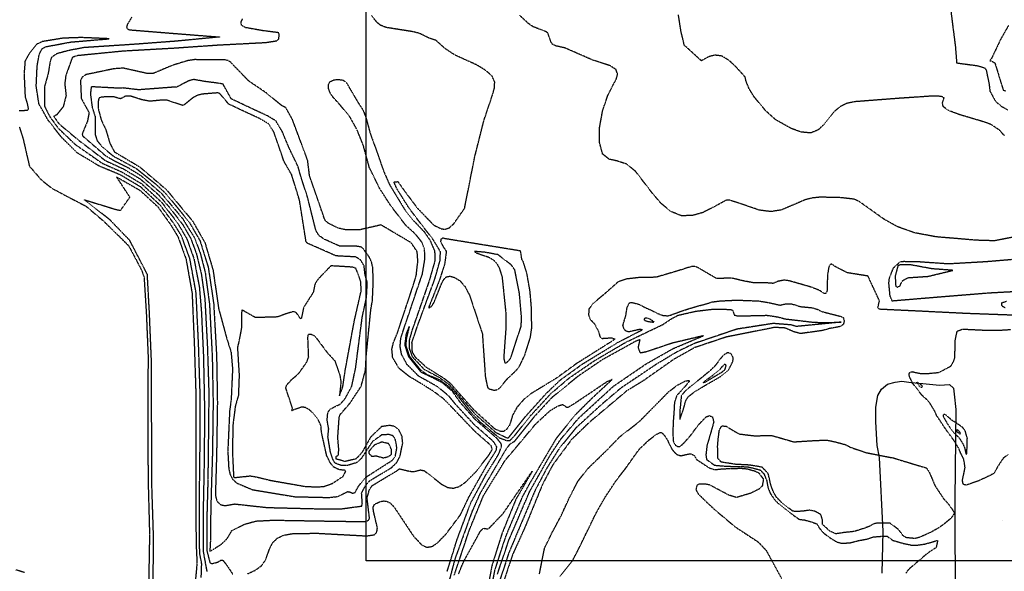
# Model space of a CAD drawing. Header units: feet. Extents: x 2234729 to 2255890, y 588345 to 614924.
# Tile 13 of 88: x 2242743 to 2243965, y 594658 to 595342. Entities that reach past the tile are written whole.
import ezdxf

# ---------------------------------------------------------------- set-up
doc = ezdxf.new("R2010")
doc.units = ezdxf.units.FT
doc.header["$MEASUREMENT"] = 0
doc.linetypes.add('OhDOT_USTN3', pattern=[0.22, 0.165, -0.055])
doc.layers.add('DT_X_Contour_Minor', color=136, linetype='OhDOT_USTN3')
doc.layers.add('Waterbodies', color=7, linetype='Continuous')
picture_1 = doc.add_image_def('image1.sid', size_in_pixel=(17786, 6468))

msp = doc.modelspace()

# ---------------------------------------------------------------- linework, layer by layer
at = {"layer": 'DT_X_Contour_Minor'}
for points in [[(2243970.7, 595459.2), (2243958.1, 595464.7), (2243942.9, 595472.5), (2243907.7, 595492.2), (2243892.2, 595497.7), (2243881, 595496.4), (2243874.6, 595488.4), (2243873.4, 595474.7), (2243877, 595455.9), (2243890.9, 595402.5), (2243896.8, 595368.3), (2243904.4, 595308.6), (2243906, 595288.2)], [(2242882.4, 595345), (2242876.8, 595335.9), (2242875.9, 595332.7), (2242876.8, 595330.5), (2242879.8, 595329.2), (2242934.4, 595324.8), (2242991.2, 595320.3), (2242937.6, 595315.1), (2242884.3, 595311.1), (2242822.9, 595307.1), (2242804.5, 595303.6), (2242789.2, 595299.5), (2242782.6, 595294.9), (2242781.2, 595290.8), (2242778.6, 595274.9), (2242774.1, 595258.8), (2242774, 595234.7), (2242780.5, 595221.8), (2242791.1, 595207.2), (2242812.2, 595187.1), (2242845.7, 595163.8), (2242870.1, 595153), (2242894.1, 595138.7), (2242919.2, 595115.6), (2242939.1, 595089.9), (2242950.7, 595070.1), (2242959.4, 595045.7), (2242966.2, 595010.5), (2242968.8, 594978.9), (2242971.3, 594924.5), (2242972.6, 594860.6), (2242972.3, 594798.9), (2242971, 594736.2), (2242971, 594682.4), (2242975.5, 594657.7)], [(2243978, 594975.3), (2243917.6, 594977.5), (2243865, 594980.1), (2243810.4, 594982.7), (2243808.2, 594984.5), (2243810.2, 594993), (2243808.3, 594997.4), (2243796, 595023.9), (2243770.4, 595028), (2243757.5, 595034.4), (2243750.9, 595038.6), (2243748.7, 595038.2), (2243747.2, 595034.4), (2243745.7, 595024.9), (2243745.4, 595013.8), (2243745.1, 595005.1), (2243743.4, 595002.2), (2243740.8, 595002.7), (2243735.9, 595006.1), (2243725, 595010.3), (2243698.2, 595018), (2243692.4, 595018.9), (2243684.1, 595017.3), (2243678.2, 595014.8), (2243669.8, 595015.5), (2243654.9, 595015.4), (2243641.8, 595017.8), (2243626.2, 595021.5), (2243608.4, 595020.7), (2243588.2, 595032.4), (2243585.8, 595034), (2243581.5, 595035.8), (2243577.5, 595035.9), (2243562.4, 595031.1), (2243533, 595022.4), (2243511.5, 595022), (2243496, 595020.2), (2243485.8, 595016.6), (2243469.2, 595001.9), (2243454.8, 594989.9), (2243449.7, 594983.1), (2243449.2, 594975.9), (2243451.2, 594970.4), (2243456.8, 594964.4), (2243461.9, 594954.4), (2243463.2, 594949), (2243465.7, 594946.6), (2243477.5, 594947.4), (2243481.7, 594945.9), (2243481.6, 594945.2), (2243434.4, 594915.5), (2243408.7, 594896.8), (2243376.9, 594877.6), (2243369, 594871.1), (2243360.4, 594861.2), (2243354.9, 594851.3), (2243351.4, 594839.3), (2243347, 594833.3), (2243343.9, 594831.4), (2243340.7, 594831.1), (2243333.4, 594834), (2243307.3, 594857.6), (2243277.8, 594890.8), (2243269, 594897.6), (2243248.6, 594910.2), (2243234.4, 594923.2), (2243230.6, 594929.8), (2243230.1, 594941.5), (2243237.4, 594963.2), (2243258.6, 595020.7), (2243265.1, 595043.6), (2243265.4, 595054.1), (2243256.9, 595068.4), (2243238.6, 595092.1), (2243226.2, 595108.5), (2243211.2, 595132.5), (2243207.8, 595140.5), (2243212.6, 595141), (2243221.3, 595128.8), (2243236.8, 595108.1), (2243257.1, 595087.1), (2243266.5, 595082.6), (2243270.9, 595081.9), (2243276.2, 595083.6), (2243282, 595088.8), (2243295.4, 595107.9), (2243308, 595171.7), (2243319.4, 595216.8), (2243330.4, 595249.7), (2243332.3, 595256.6), (2243332.8, 595264.5), (2243329.5, 595271.9), (2243321.3, 595279.1), (2243310.8, 595285.5), (2243283.7, 595297.7), (2243271.2, 595305.9), (2243260, 595316), (2243251.6, 595318.8), (2243239.8, 595324.6), (2243232, 595326.7), (2243198, 595332.1), (2243191.1, 595334.8), (2243186.9, 595338.2), (2243179.8, 595346.8)], [(2243994.3, 595075.6), (2243952.9, 595067.6), (2243930.5, 595068.3), (2243880.6, 595072.5), (2243853.7, 595077.5), (2243832.3, 595085.2), (2243816.2, 595094.2), (2243785.6, 595116), (2243778.9, 595119.2), (2243762, 595121.1), (2243736.9, 595121.7), (2243726.9, 595120.7), (2243718.4, 595118.6), (2243688.3, 595105.8), (2243675.3, 595103.8), (2243661.3, 595105.6), (2243636.3, 595114.2), (2243623.4, 595118.2), (2243619.4, 595117.7), (2243609.9, 595112.3), (2243591, 595102.6), (2243577.9, 595098.9), (2243564.3, 595098.7), (2243551.5, 595103.9), (2243539.6, 595113.6), (2243528.6, 595126.4), (2243507.7, 595153.5), (2243496.8, 595162.6), (2243485.3, 595166.4), (2243474.7, 595168.8), (2243466.7, 595175.2), (2243462.9, 595189.2), (2243463, 595208.4), (2243466.7, 595229), (2243473, 595247.5), (2243479, 595259.7), (2243483.5, 595267.6), (2243485.3, 595274.2), (2243483.3, 595280), (2243476, 595284.6), (2243453.4, 595292.1), (2243420.1, 595306.6), (2243408.8, 595309.2), (2243404.5, 595311.2), (2243402.7, 595313.9), (2243398.6, 595325.3), (2243396.4, 595326.9), (2243380.6, 595332.9), (2243374.4, 595337.2), (2243363.7, 595347.1)], [(2243965.2, 595198), (2243959.4, 595204.6), (2243949.1, 595211.6), (2243940.9, 595214.7), (2243909.6, 595224), (2243895.9, 595229.1), (2243889.4, 595234), (2243888.4, 595238.3), (2243890.4, 595244.8), (2243887.1, 595246.6), (2243876.8, 595247.1), (2243834, 595244.2), (2243779.2, 595240), (2243769.2, 595237.8), (2243761.2, 595233.8), (2243754.5, 595228.1), (2243741.9, 595212.5), (2243734.4, 595205.2), (2243724.9, 595201.3), (2243713.1, 595202.4), (2243700.6, 595206.9), (2243681.4, 595217.7), (2243669, 595228.9), (2243654.6, 595246.2), (2243648.5, 595256.1), (2243644.6, 595265.8), (2243643.6, 595270.7), (2243632.2, 595283.2), (2243623.7, 595291.2), (2243614.5, 595296.7), (2243605.9, 595297.8), (2243598.5, 595295.9), (2243589.2, 595290.8), (2243568.1, 595310.1), (2243563.9, 595327.6), (2243560.8, 595347.7)], [(2243019.5, 595342.7), (2243017.5, 595338.7), (2243018.3, 595335.2), (2243023.4, 595332.3), (2243045, 595328.5), (2243063.9, 595326.1), (2243065, 595323.4), (2243064.4, 595317.6), (2243062.1, 595315.2), (2243048.7, 595313.1), (2242988.7, 595310), (2242935.5, 595306.3), (2242871.4, 595302.7), (2242813.8, 595297), (2242808.5, 595294.8), (2242800.5, 595272.5), (2242799.2, 595262.6), (2242800.8, 595247.6), (2242797.3, 595234), (2242789.1, 595223.6), (2242785.5, 595222), (2242791.9, 595212.8), (2242816.4, 595192.3), (2242849.5, 595167.2), (2242872.2, 595156.7), (2242892.8, 595144.4), (2242915.6, 595124.7), (2242929.4, 595108.7), (2242945.8, 595087.4), (2242955.5, 595070.6), (2242962.6, 595051.5), (2242968.6, 595026.7), (2242973, 594996.2), (2242976.2, 594936.4), (2242978, 594879.5), (2242977.4, 594822.8), (2242976.8, 594771.3), (2242975.6, 594726.9), (2242975.5, 594683.4), (2242979.4, 594668.6), (2242981.7, 594667.3), (2242989.5, 594669.5), (2242993.2, 594671.9), (2242995.4, 594671.5), (2243000.5, 594665.1), (2243007.9, 594653.9)], [(2243970.3, 595334.5), (2243960.5, 595317.3), (2243949.6, 595294.3), (2243947.1, 595290.9)], [(2242968.6, 594650.4), (2242969.2, 594667.2), (2242966.9, 594679.3), (2242966.6, 594686.4), (2242966.4, 594750.5), (2242967.1, 594810.8), (2242967.3, 594875.9), (2242965.3, 594938.9), (2242962.2, 595003.3), (2242954.5, 595045.5), (2242944.2, 595073.4), (2242934.8, 595088.7), (2242918.1, 595111.3), (2242893.7, 595134.2), (2242868, 595149.4), (2242841.8, 595160.3), (2242814.6, 595176.7), (2242794.8, 595196.4), (2242778.5, 595217.3), (2242767.2, 595237.3), (2242763.8, 595259.4), (2242765, 595284.4), (2242767.5, 595298.4), (2242770.9, 595305.5), (2242775.2, 595308.2), (2242806.9, 595314.1), (2242854.5, 595318.1), (2242819.7, 595319.6), (2242796.9, 595318.8), (2242771.5, 595314.6), (2242764.6, 595311.4), (2242754.8, 595299.1), (2242749.9, 595290.4), (2242748.7, 595274.6), (2242750, 595246.3), (2242752.6, 595237.8), (2242754, 595230.5), (2242752.5, 595229.1), (2242742.7, 595228.7)], [(2242827.4, 595216.1), (2242820.8, 595200.1), (2242821.4, 595197.7), (2242848.8, 595174), (2242859, 595167.8), (2242878.6, 595157.9), (2242893.8, 595148.4), (2242918.9, 595126.7), (2242945.3, 595095.4), (2242960.3, 595071.1), (2242967.3, 595052.4), (2242973.5, 595028.3), (2242978.8, 594989.1), (2242982.2, 594924.7), (2242983.3, 594867.5), (2242982.5, 594805.2), (2242980.9, 594755.2), (2242980.2, 594724.2), (2242980, 594696.5), (2242979.2, 594682.5), (2242993.4, 594691.3), (2243000.7, 594698.4), (2243006.7, 594708.5), (2243022.3, 594716.3), (2243036.6, 594720.2), (2243058.1, 594721.3), (2243124.6, 594720.2), (2243169.4, 594719.5), (2243173.4, 594720), (2243176.2, 594721.3), (2243177.4, 594723.6), (2243174.4, 594748.8), (2243177.2, 594758.8), (2243180.4, 594763.9), (2243211.2, 594782.5), (2243214.5, 594785), (2243227, 594782), (2243232.2, 594781.4), (2243240.5, 594783.6), (2243245.4, 594782.6), (2243267, 594765.7), (2243274.4, 594761.9), (2243281.5, 594760.9), (2243288.9, 594763.1), (2243296.5, 594768.4), (2243309.3, 594781.2), (2243325.1, 594801.3), (2243329.7, 594808.8), (2243328.5, 594813.5), (2243308.4, 594831.1), (2243277.4, 594863.5), (2243269.3, 594871.7), (2243256.1, 594881.5), (2243239.1, 594892), (2243226.9, 594899.2), (2243214.1, 594909.5), (2243206.2, 594922.7), (2243205.2, 594933.2), (2243206.9, 594940.7), (2243212.3, 594954.1), (2243231.8, 595012.6), (2243235.4, 595024.7), (2243237.4, 595042.2), (2243236.6, 595054.1), (2243229.1, 595065.2), (2243201.3, 595081.6), (2243191.7, 595087.3), (2243165.5, 595081.3), (2243148, 595081.2), (2243138.7, 595083.3), (2243126.1, 595089.5), (2243122.1, 595093.2), (2243102.9, 595148.6), (2243100.7, 595167.3), (2243081.7, 595218.1), (2243073.6, 595232.6), (2243068.6, 595235.1), (2243049.4, 595250.9), (2243027.4, 595265.8), (2243005.2, 595288.9), (2243002.4, 595290.8), (2242998.2, 595292.1), (2242960.4, 595292.2), (2242951.5, 595290.9), (2242931.9, 595284.8), (2242909.2, 595275.2), (2242901.2, 595275.1), (2242871.7, 595281.7), (2242860.4, 595280.9), (2242825.7, 595273.7), (2242820.9, 595270.5), (2242818.7, 595266.6), (2242819.7, 595244), (2242829.4, 595226.5), (2242827.4, 595216.1)], [(2243906, 595288.2), (2243932.2, 595284.7), (2243941, 595281.9), (2243942.7, 595279), (2243946.2, 595262.3), (2243947.4, 595253), (2243952.7, 595243.2), (2243956, 595239), (2243961.3, 595234.5), (2243969.7, 595229.9)], [(2243947.1, 595290.9), (2243949, 595290.6), (2243953.4, 595288.3), (2243963.8, 595254.5), (2243966.6, 595253.6)], [(2242836.9, 595216.7), (2242837, 595199.2), (2242839.3, 595191.8), (2242846.1, 595183.7), (2242859.9, 595172.4), (2242888, 595157.3), (2242912.3, 595137.9), (2242925.2, 595125.6), (2242953.7, 595090.7), (2242967, 595067.7), (2242977.3, 595034.6), (2242984, 594989.7), (2242987.6, 594924.9), (2242988.6, 594866.7), (2242987.6, 594803), (2242986.1, 594752.1), (2242988, 594744.8), (2242992.4, 594740.6), (2242998, 594739.3), (2243010.1, 594741.4), (2243050, 594737), (2243113.7, 594735.4), (2243142.1, 594735.3), (2243167.7, 594738.8), (2243168.5, 594741.6), (2243167.6, 594754.9), (2243172.7, 594764.7), (2243178, 594770.4), (2243204.7, 594786.4), (2243211.4, 594792.9), (2243215.3, 594800.6), (2243218.6, 594816.8), (2243217.8, 594825.2), (2243213.5, 594833.7), (2243208.8, 594837.5), (2243202, 594838.7), (2243192.3, 594837.2), (2243178.7, 594824.1), (2243168, 594805.1), (2243160.7, 594797.2), (2243147, 594794), (2243136.2, 594797), (2243136, 594800.2), (2243138.8, 594801.9), (2243139.3, 594809.4), (2243138, 594823.4), (2243139.8, 594848.7), (2243140.8, 594852), (2243153.3, 594866.5), (2243167, 594887.2), (2243172.4, 594907.1), (2243173.4, 594925.2), (2243179.1, 594982.7), (2243181.1, 594994.1), (2243182.1, 595018.3), (2243181.4, 595034.8), (2243180, 595041.3), (2243177, 595047.7), (2243169.7, 595057.6), (2243167.2, 595059.8), (2243161.6, 595060.8), (2243140.3, 595061), (2243121.1, 595069.6), (2243114.6, 595074.2), (2243111, 595080.1), (2243100.2, 595122.9), (2243092.8, 595145.4), (2243088.8, 595159.5), (2243078.1, 595181.8), (2243069, 595203.3), (2243061.2, 595216.3), (2243051.1, 595222.4), (2243034.5, 595230), (2243005.8, 595243.6), (2242995.7, 595261.8), (2242991.7, 595262.7), (2242973.1, 595265.1), (2242959.2, 595267.6), (2242953.1, 595265.9), (2242937.4, 595257.9), (2242933.1, 595258), (2242891, 595254.8), (2242871.3, 595257.1), (2242865.2, 595256.8), (2242832.1, 595258.6), (2242831, 595249.7), (2242833.3, 595232.7), (2242836.8, 595222.1), (2242836.9, 595216.7)], [(2243025.8, 594654.7), (2243035.3, 594659), (2243043.4, 594664.8), (2243048.4, 594671.9), (2243053.9, 594687), (2243057.5, 594693.6), (2243063, 594699), (2243071, 594702.7), (2243081.7, 594704.6), (2243111.9, 594705.1), (2243173.5, 594701.8), (2243183.4, 594703.2), (2243186.5, 594706.4), (2243187.2, 594711.8), (2243182.5, 594731.8), (2243181.8, 594737.1), (2243183.8, 594741.1), (2243190.6, 594744.4), (2243194.8, 594745.1), (2243198.9, 594744.7), (2243203.1, 594742.5), (2243207.8, 594737.8), (2243231.8, 594701.7), (2243242, 594690.8), (2243248.4, 594687.7), (2243255, 594688.7), (2243261.4, 594692.8), (2243272, 594703.7), (2243290.5, 594728.3), (2243300.7, 594749.9), (2243322.6, 594788.5), (2243334.9, 594808.3), (2243335.3, 594812.3), (2243331.2, 594818.8), (2243307.4, 594839.7), (2243284.1, 594865), (2243276, 594875), (2243262.3, 594886.4), (2243238.2, 594899.9), (2243224, 594914.2), (2243217.2, 594926.8), (2243215.4, 594936.5), (2243216.3, 594947.3), (2243236.4, 595007), (2243243, 595026.2), (2243246.2, 595045.2), (2243245.7, 595057.3), (2243242.6, 595065.6), (2243234.8, 595075.5), (2243222.4, 595086.9), (2243204, 595110.8), (2243190.2, 595132.2), (2243177.3, 595158.2), (2243169.7, 595186.1), (2243161.8, 595205.6), (2243153.1, 595221.2), (2243140.1, 595237), (2243131.9, 595245.9), (2243128.7, 595250.8), (2243126.7, 595256.1), (2243126.4, 595261.1), (2243128.5, 595265), (2243133.3, 595267.2), (2243139.3, 595267.7), (2243144.8, 595266.7), (2243148.3, 595264.3), (2243163.5, 595238.6), (2243169.5, 595229.5), (2243173.2, 595219.4), (2243178.2, 595200.9), (2243187, 595176.7), (2243194.4, 595155.2), (2243202.1, 595137.5), (2243221.3, 595106), (2243232.2, 595092.4), (2243244.9, 595079.3), (2243252.5, 595068.2), (2243258.2, 595054.9), (2243258.5, 595042.9), (2243251.5, 595018.2), (2243230, 594956.4), (2243226.5, 594943.7), (2243226.6, 594934.3), (2243230.3, 594924.2), (2243245, 594908.4), (2243263, 594898.9), (2243276.2, 594889.5), (2243291.9, 594872), (2243308.4, 594852.7), (2243334.1, 594830.1), (2243348.2, 594823.2), (2243350.1, 594823.7), (2243370.7, 594849.5), (2243396.3, 594878), (2243413.7, 594894.7), (2243441.4, 594914.7), (2243485.2, 594941.5), (2243516, 594957.4), (2243512.2, 594957.6), (2243498.7, 594954.6), (2243495.9, 594955.5), (2243493.5, 594957.7), (2243491.9, 594962.9), (2243494.3, 594971), (2243495.3, 594974), (2243496.9, 594983.7), (2243497.1, 594984.9), (2243498.8, 594988.4), (2243500.1, 594990.8), (2243502.7, 594991.3), (2243510.9, 594989.2), (2243511.9, 594988.9), (2243521.3, 594984), (2243526.4, 594981.9), (2243534.6, 594977.7), (2243540.8, 594975.3), (2243547.5, 594974.6), (2243551, 594975.5), (2243562.8, 594979.9), (2243574, 594983.6), (2243585, 594986.8), (2243593.2, 594988.9), (2243602.9, 594991.9), (2243612.2, 594993.1), (2243625.9, 594993.8), (2243636.4, 594994), (2243649.7, 594993.5), (2243660.9, 594993), (2243672.5, 594991.1), (2243686.9, 594987.9), (2243693.4, 594989.4), (2243701, 594989.5), (2243702.5, 594989.1), (2243712, 594986.1), (2243726.4, 594984.7), (2243734.1, 594982.4), (2243738.9, 594979.9), (2243762.8, 594973.8), (2243765.4, 594972.3), (2243766.4, 594968.2), (2243765.5, 594964), (2243761.6, 594961.3), (2243747.1, 594958.6), (2243740, 594956.4), (2243712.3, 594952.6), (2243704.3, 594954.7), (2243693, 594959.5), (2243680, 594960.2), (2243620.5, 594948.4), (2243580.7, 594935.1), (2243554.6, 594920.4), (2243517.4, 594894.3), (2243496.4, 594881.4), (2243450.1, 594842.5), (2243428.3, 594821.5), (2243404.6, 594789.5), (2243392.2, 594766), (2243369.8, 594711.4), (2243355.1, 594679), (2243340.5, 594635.4)], [(2242844.5, 595217.3), (2242850, 595206), (2242855.2, 595188.4), (2242860.8, 595177.9), (2242892.2, 595159.3), (2242925.6, 595130.8), (2242957.7, 595092.3), (2242973.1, 595065.4), (2242983.2, 595031.3), (2242990.2, 594983.4), (2243000.2, 594946.5), (2243005.6, 594929.5), (2243007.4, 594908.8), (2243005.7, 594870.8), (2243003.8, 594857.1), (2243001.5, 594806.4), (2243002.7, 594785.9), (2243004.2, 594778.5), (2243007.5, 594772), (2243012.7, 594767.3), (2243032, 594759.1), (2243084.6, 594750.4), (2243127.1, 594749.4), (2243137.9, 594750.6), (2243150.3, 594756.8), (2243153.9, 594755.9), (2243156.6, 594754.7), (2243159.6, 594755.7), (2243163.6, 594763.2), (2243172.2, 594774.1), (2243185.6, 594782.7), (2243205.3, 594795.3), (2243209.5, 594800.6), (2243211.4, 594811.2), (2243209.3, 594821.9), (2243206.5, 594825.9), (2243201.6, 594827.4), (2243192.6, 594827), (2243180.9, 594818.6), (2243167.1, 594797.6), (2243161.1, 594792.4), (2243149.3, 594788.9), (2243142, 594789.2), (2243134.5, 594792), (2243131.7, 594797.3), (2243128.9, 594805.8), (2243125.8, 594824.5), (2243126.8, 594834.6), (2243124.8, 594845.4), (2243125.7, 594854.8), (2243128.4, 594858.8), (2243136, 594862.9), (2243140.9, 594865), (2243146.9, 594871.6), (2243155.4, 594887.2), (2243160.3, 594910.4), (2243162.4, 594927.4), (2243168.4, 594972.9), (2243173.7, 594997.5), (2243174.7, 595015.8), (2243171.9, 595025.8), (2243170.6, 595036.8), (2243166.3, 595043.8), (2243160.4, 595047.6), (2243135.9, 595048.9), (2243100.5, 595064.5), (2243098.7, 595066.5), (2243090.5, 595118.2), (2243080.8, 595149.5), (2243071.3, 595166.1), (2243058.9, 595202), (2243052.6, 595212.2), (2243041, 595219.2), (2243019.7, 595229), (2243002.6, 595237.2), (2242991.6, 595250.2), (2242988.8, 595251), (2242970.2, 595249.5), (2242964.2, 595248.1), (2242958.6, 595245.2), (2242947.5, 595236.3), (2242945.6, 595235.5), (2242925.9, 595241.9), (2242917.2, 595241.8), (2242904.9, 595240.6), (2242894.8, 595242.5), (2242880.9, 595247), (2242874.4, 595246.8), (2242868.6, 595243.7), (2242859, 595246.3), (2242844.6, 595245.8), (2242841.6, 595244.6), (2242840.5, 595239.1), (2242840.8, 595231.2), (2242844.5, 595217.3)], [(2242742.7, 595208.9), (2242747.4, 595194.5), (2242755.3, 595160.3), (2242770.4, 595142.8), (2242783.6, 595132.6), (2242799.9, 595123.9), (2242825.5, 595110.6), (2242847.6, 595091.9), (2242878.6, 595061.4), (2242894.9, 595030.5), (2242897.6, 595022.6), (2242900.4, 594977.7), (2242902.7, 594922.3), (2242902.2, 594887.9), (2242902.2, 594826.4), (2242902.7, 594767.7), (2242904.4, 594703.9), (2242903.3, 594641.3)], [(2242908.8, 594638.2), (2242909.5, 594697.6), (2242907.4, 594762.2), (2242907.1, 594821.2), (2242907, 594877.7), (2242907, 594914.1), (2242904.3, 594978.8), (2242901.7, 595026), (2242879.9, 595068.1), (2242855.8, 595093.1), (2242826.5, 595116.4), (2242823.3, 595118.6), (2242862.8, 595106.5), (2242868.5, 595105.4), (2242880, 595121.7), (2242863.6, 595146.8), (2242892.7, 595130.1), (2242914.7, 595109.8), (2242930.6, 595087.6), (2242939.7, 595072.6), (2242949.6, 595045.3), (2242957.2, 595002.9), (2242959.9, 594940.2), (2242962, 594874.1), (2242962, 594810.4), (2242961.7, 594753.7), (2242962.2, 594691.2), (2242963.3, 594668), (2242959.7, 594629.3)], [(2243364.9, 595055), (2243271.1, 595070.2), (2243268.5, 595071), (2243266, 595069.5), (2243265.5, 595066.6), (2243268.9, 595060.1), (2243272.7, 595054.5), (2243270.7, 595038.9), (2243263.2, 595016.3), (2243251.2, 594986.1), (2243251.2, 594984.6), (2243254.1, 594986.1), (2243257.3, 594990.8), (2243267.3, 595015.6), (2243269.8, 595020.1), (2243272.7, 595022.9), (2243276.9, 595023.8), (2243282.8, 595022.3), (2243289.7, 595018), (2243296.3, 595010.4), (2243301.7, 594999.6), (2243317.4, 594952.5), (2243321.1, 594899.1), (2243323.8, 594886), (2243325.5, 594884.2), (2243332.2, 594882.4), (2243335.8, 594883.1), (2243338.8, 594885), (2243348, 594896.1), (2243359.7, 594907.2), (2243363.9, 594912.8), (2243370.4, 594926.6), (2243377.1, 594948.2), (2243378.8, 594959.9), (2243378.2, 594986.7), (2243376.6, 595005.4), (2243372.7, 595027.3), (2243368.2, 595041.6), (2243366.4, 595044.8), (2243364.9, 595055)], [(2243357.7, 595031.5), (2243353.5, 595037.6), (2243336.8, 595050.4), (2243320.6, 595053.4), (2243307.8, 595054.4), (2243309.9, 595052.6), (2243325.3, 595047.5), (2243330.8, 595044.2), (2243335.1, 595039.7), (2243338.3, 595034.2), (2243341.9, 595022.8), (2243346.5, 594978.4), (2243346.7, 594961.2), (2243343.9, 594922.1), (2243345.4, 594916.1), (2243348, 594916.9), (2243352.5, 594921.9), (2243365.4, 594961.1), (2243366.2, 594970.7), (2243363.4, 595002.8), (2243357.7, 595031.5)], [(2243993.4, 595005.3), (2243945.3, 595002.7), (2243878.9, 594997.3), (2243826.2, 594992.9), (2243823.4, 594999.2), (2243821.9, 595015.6), (2243822.6, 595021.2), (2243827.6, 595034.1), (2243836.3, 595041.8), (2243840.4, 595042.2)], [(2243840.4, 595042.2), (2243860, 595041.8), (2243895.7, 595039.3), (2243942.8, 595042), (2243976.1, 595044.8)], [(2243029.6, 594776.2), (2243037.6, 594774.8), (2243053.8, 594770.8), (2243097.6, 594763.1), (2243113.9, 594762.5), (2243121.2, 594763.2), (2243131.4, 594766.9), (2243144.5, 594775.6), (2243147.9, 594781.6), (2243147, 594783), (2243139.7, 594783.9), (2243132.6, 594787.2), (2243128.4, 594792.8), (2243124.2, 594801.6), (2243117.8, 594830.4), (2243117.1, 594838.7), (2243113.8, 594845.7), (2243106.8, 594854.4), (2243102.4, 594858.3), (2243097.8, 594860.9), (2243093.6, 594861.5), (2243083.9, 594858.2), (2243080.8, 594856.8), (2243081.9, 594859.8), (2243073.5, 594885.2), (2243074.7, 594888.9), (2243081.2, 594896), (2243089.3, 594902.8), (2243099.4, 594917.1), (2243101.9, 594923.5), (2243100.9, 594948.3), (2243101.6, 594951.7), (2243104.6, 594952), (2243109.6, 594949.6), (2243124.8, 594929.2), (2243134.3, 594918.9), (2243140.3, 594901.9), (2243142, 594892.8), (2243140.1, 594875.6), (2243144.2, 594886.3), (2243147.3, 594907.1), (2243158.4, 594967.5), (2243167.2, 595006.1), (2243166.4, 595017.7), (2243160.6, 595033.3), (2243157.1, 595034.9), (2243129.6, 595036.6), (2243113.6, 595020.2), (2243109.8, 595014.2), (2243107.5, 595003.6), (2243095.6, 594985), (2243092.8, 594971.5), (2243091.9, 594971), (2243086, 594979.1), (2243082.9, 594979.8), (2243072.9, 594976.8), (2243063.3, 594973.2), (2243035.9, 594972.4), (2243019.1, 594981.9), (2243018.6, 594978.4), (2243018.4, 594959.4), (2243015.5, 594943.6), (2243013.5, 594935.6), (2243014.8, 594913.7), (2243015.6, 594901.4), (2243014.7, 594876.1), (2243010.9, 594862.8), (2243008, 594840.6), (2243007.2, 594807.9), (2243008.7, 594775.1), (2243010, 594774.1), (2243029.6, 594776.2)], [(2243845.6, 595021.9), (2243870.6, 595023.6), (2243901.3, 595031), (2243875.5, 595032.9), (2243848.9, 595037.8), (2243835.8, 595037.7), (2243833.1, 595036.5), (2243829.7, 595024), (2243830.4, 595011.1), (2243831.8, 595010), (2243835.8, 595011.7), (2243836.9, 595014.6), (2243839.5, 595018.6), (2243845.6, 595021.9)], [(2243966.4, 594984.4), (2243963.2, 594986), (2243962, 594987.8), (2243962, 594990.8), (2243967.7, 594992.7)], [(2243273.7, 594657.6), (2243286.3, 594697.8), (2243302.9, 594742.3), (2243321.4, 594776.7), (2243338, 594803.7), (2243341.3, 594812.8), (2243340.9, 594816), (2243335.7, 594822.5), (2243308.2, 594846.5), (2243290.7, 594866.4), (2243280.3, 594880.9), (2243268.4, 594891.2), (2243255.3, 594898), (2243241.9, 594904.3), (2243226.1, 594923.9), (2243221.5, 594938.6), (2243223.1, 594951.7), (2243226.8, 594961.5), (2243222.9, 594945.9), (2243222.5, 594937.5), (2243226.9, 594924.4), (2243240, 594908.3), (2243248.7, 594901.9), (2243263.2, 594896.1), (2243276.3, 594886.6), (2243285.7, 594876.8), (2243304, 594853.9), (2243314.9, 594842.9), (2243338, 594823.7), (2243347.8, 594819.9), (2243351.7, 594820.1), (2243357.1, 594825.6), (2243376.9, 594850.4), (2243402.5, 594878.2), (2243425.3, 594897.6), (2243456.7, 594919.1), (2243495.5, 594941.9), (2243541.5, 594963.9), (2243552, 594970.9), (2243560.5, 594975.4), (2243582.4, 594980.4), (2243603.7, 594982.9), (2243625.4, 594982.6), (2243628, 594981.6), (2243630, 594975.6), (2243634.6, 594974.5), (2243665.1, 594975.1), (2243670.4, 594975.3), (2243684, 594973.3), (2243693.5, 594970.8), (2243727.5, 594966.8), (2243742.3, 594966.2), (2243762.6, 594966.8), (2243707.2, 594961.4), (2243700.5, 594963.3), (2243678.3, 594965.1), (2243633.4, 594958.1), (2243581.4, 594940.6), (2243560, 594930.5), (2243533.7, 594914.8), (2243489.3, 594885), (2243464.4, 594863.9), (2243433.3, 594835.4), (2243412.8, 594810.1), (2243397.6, 594786.1), (2243382.9, 594758.3), (2243360.9, 594706.1), (2243350.5, 594681.5), (2243337.8, 594642.9)], [(2243525.3, 594970.5), (2243522.4, 594971.6), (2243519.6, 594971.7), (2243518.5, 594971.1), (2243518, 594970.1), (2243518.9, 594969.1), (2243522.7, 594967.7), (2243529.5, 594966.8)], [(2243529.5, 594966.8), (2243530.7, 594967.2), (2243525.3, 594970.5)], [(2243969.9, 594802.7), (2243963.7, 594797.9), (2243956.8, 594787.5), (2243952.6, 594779.5), (2243946.8, 594776.3), (2243933.4, 594770.1), (2243918.2, 594764.7), (2243914.3, 594765.5), (2243913.2, 594770.4), (2243916.5, 594786.5), (2243914.9, 594796.8), (2243911.1, 594804.3), (2243908.5, 594810.6), (2243903.1, 594819.5), (2243898.5, 594825.8), (2243895.6, 594829.6), (2243889.7, 594838.1), (2243886, 594843.8), (2243881.2, 594851), (2243878.8, 594856.5), (2243873.7, 594864.9), (2243869.4, 594870.3), (2243863.1, 594876), (2243851.3, 594891.1), (2243847.7, 594898.9), (2243847, 594902), (2243847.4, 594903.7), (2243848.7, 594904.8), (2243850.9, 594905.4), (2243852, 594905.1), (2243860.6, 594903.3), (2243868.7, 594903), (2243883.8, 594904.4), (2243899.1, 594912.5), (2243902.4, 594918.5), (2243903.8, 594922.5), (2243904, 594932.5), (2243904.2, 594943.9), (2243906.7, 594955.6), (2243913.3, 594958.2), (2243927.8, 594957.5), (2243942.5, 594956.8), (2243959.1, 594956.8), (2243973.2, 594957.7)], [(2243336.2, 594654.5), (2243350.3, 594696.3), (2243376.1, 594756.7), (2243401.8, 594802.2), (2243414.8, 594821.7), (2243436.7, 594847.5), (2243480.2, 594887.4), (2243520.4, 594914.9), (2243554.1, 594934), (2243591.8, 594949.9), (2243553.4, 594940.8), (2243520.9, 594929.9), (2243514, 594928.5), (2243513.2, 594929.4), (2243511, 594935.4), (2243513.2, 594944.9), (2243507.6, 594943), (2243466.1, 594920), (2243436.6, 594900), (2243403.6, 594873.2), (2243381.5, 594849.2), (2243356.7, 594818.4), (2243351.2, 594815.2), (2243346.3, 594808.6), (2243314.3, 594753.9), (2243304.5, 594731.8), (2243283.5, 594673.6), (2243276.1, 594645.9)], [(2243564.4, 594875.5), (2243564.2, 594873.6), (2243563.3, 594864.9), (2243562.4, 594855.7), (2243562.7, 594846.3), (2243567, 594858.7), (2243569.8, 594869.3), (2243573.1, 594874.6), (2243581.9, 594881.2), (2243597.2, 594890.3), (2243607, 594895.9), (2243613.8, 594899.9), (2243622.7, 594907), (2243628.4, 594918.4), (2243628.7, 594923), (2243626.2, 594927.3), (2243623.9, 594928.5), (2243621.4, 594928.6), (2243616.6, 594925.8), (2243612.6, 594921.1), (2243605.8, 594912.1), (2243600.1, 594906.7), (2243590.7, 594898.8), (2243576.7, 594887.9), (2243568.1, 594880.2), (2243564.4, 594875.5)], [(2243603.5, 594898), (2243600, 594895.9), (2243593.2, 594891.8), (2243591.9, 594891.7), (2243592.7, 594893), (2243597.1, 594896.4), (2243603.7, 594901.1), (2243611.2, 594907.1), (2243615.5, 594912.1), (2243617.7, 594914.6), (2243618.8, 594914.6), (2243619.6, 594912.7), (2243617.9, 594907.4), (2243614.5, 594904.5), (2243613.4, 594903.8), (2243603.5, 594898)], [(2243282.6, 594653.2), (2243301.5, 594709.4), (2243319, 594752), (2243345.9, 594795.7), (2243356.5, 594808.1), (2243383.3, 594840.2), (2243401.7, 594857.2), (2243411.2, 594863), (2243417, 594864.7), (2243422, 594861.4), (2243423.9, 594861.3), (2243434.3, 594867.7), (2243472.8, 594893.5), (2243478.4, 594895.6), (2243453.3, 594872.2), (2243432.8, 594851.8), (2243409.1, 594822.7), (2243376.3, 594767.2), (2243366.8, 594749.9), (2243346, 594700.5), (2243332.8, 594659.7), (2243326.4, 594628.1)], [(2243388.2, 594654.3), (2243394.7, 594686.9), (2243404.2, 594706.2), (2243415.2, 594726.7), (2243425.7, 594749.5), (2243435.9, 594769.3), (2243447.6, 594784.4), (2243451.5, 594788.3), (2243473.7, 594809.8), (2243487.8, 594824.5), (2243511.7, 594843.1), (2243549.1, 594880.8), (2243559.5, 594888.7), (2243569.5, 594893.9), (2243574, 594894.6), (2243574, 594892.9), (2243565.8, 594883.4), (2243558.6, 594875.7), (2243555.8, 594867.3), (2243555.2, 594855.6), (2243554.4, 594845.3), (2243553.8, 594831.9), (2243554.2, 594819.4), (2243556.8, 594814.4), (2243560.1, 594812.4), (2243563.2, 594812.9), (2243569.1, 594818.6), (2243575.9, 594826.4), (2243585.5, 594839.3), (2243595, 594849.3), (2243599.1, 594850.9), (2243603, 594849.2), (2243604.3, 594844), (2243604.6, 594843.1), (2243601.3, 594831.4), (2243596.1, 594813.6), (2243594.8, 594802), (2243595.7, 594796.6), (2243604.5, 594790.1), (2243605.6, 594789.4), (2243617.1, 594788.4), (2243628.2, 594787.9), (2243637.4, 594787.9), (2243647.1, 594787.3), (2243655, 594785.5), (2243662.1, 594783.5), (2243666.4, 594779.2), (2243666.9, 594778.5), (2243670.3, 594770.4), (2243671.7, 594762.3), (2243674.5, 594754.9), (2243679.9, 594746.9), (2243685, 594741.7), (2243693, 594735.3), (2243700.2, 594729.7), (2243710.5, 594722.4), (2243717.5, 594721.5), (2243726.3, 594719), (2243732.7, 594716.6), (2243735.3, 594711.8), (2243740.7, 594705.6), (2243741.5, 594704.9), (2243748.9, 594699.4), (2243756.8, 594694.5), (2243762.9, 594692.7), (2243772.5, 594693.1), (2243773.7, 594693.2), (2243783.6, 594695.8), (2243795.5, 594698.1), (2243802.7, 594700.5), (2243813.2, 594701.4), (2243819.7, 594701.4), (2243826.7, 594696.3), (2243839.5, 594692.6), (2243849.7, 594690.4), (2243856, 594690.2), (2243866.2, 594691.6), (2243873.2, 594693.6), (2243882.4, 594696.2), (2243880.6, 594687.3), (2243869.8, 594680.2), (2243846.1, 594660), (2243843.1, 594655.7)], [(2243858.3, 594891.8), (2243862.4, 594888.7), (2243863.4, 594887.2), (2243863, 594885.9), (2243861.7, 594885.8), (2243860.1, 594887.2), (2243857.1, 594891), (2243856.6, 594892.1), (2243857.2, 594892.4), (2243858.3, 594891.8)], [(2243900, 594845.2), (2243892.7, 594851.6), (2243890.9, 594852.3), (2243890.1, 594852.3), (2243889.3, 594851.8), (2243889.3, 594849.9), (2243894.1, 594841.5), (2243898.2, 594835.3), (2243903.4, 594828.9), (2243909.3, 594823.2), (2243913.9, 594815.5), (2243915.9, 594810.8), (2243917.8, 594802.7), (2243918.5, 594803.1), (2243918.8, 594804.6), (2243918.8, 594807.9), (2243919.3, 594822.4), (2243916.8, 594831.6), (2243913.9, 594835.7), (2243913.3, 594836.4), (2243907.9, 594840.2), (2243900, 594845.2)], [(2243774.4, 594811.6), (2243794.3, 594804.9), (2243827.7, 594798.4), (2243853.9, 594790.4), (2243868.5, 594786.1), (2243872.4, 594779.9), (2243879.3, 594763.7), (2243889.9, 594747.8), (2243895.5, 594741.6), (2243900.2, 594735.2), (2243903.4, 594730.1), (2243899.2, 594723.8), (2243890.3, 594716.4), (2243884, 594711.9), (2243874.6, 594706.6), (2243869.3, 594704.1), (2243859.2, 594699.7), (2243854.1, 594698.5), (2243843.3, 594699.6), (2243839.7, 594701.8), (2243834.2, 594709.4), (2243823.6, 594717.4), (2243807.9, 594717.6), (2243802.7, 594716.6), (2243797.6, 594713.5), (2243789.3, 594710.5), (2243779.3, 594707.3), (2243766.4, 594705.9), (2243755.9, 594704.3), (2243748.5, 594707.8), (2243739.4, 594716.2), (2243739.4, 594721.9), (2243737.5, 594728.3), (2243734.9, 594729.7), (2243729.7, 594732.4), (2243723.4, 594733.7), (2243716.5, 594732.6), (2243709.4, 594732), (2243702.8, 594732.3), (2243694.6, 594738.6), (2243688.6, 594743.5), (2243682.6, 594749.6), (2243678.9, 594755.6), (2243675.3, 594765.3), (2243673.9, 594771.8), (2243672.1, 594779.1), (2243664.8, 594786.7), (2243663.8, 594787.1), (2243654.6, 594788.7), (2243648.3, 594789.6), (2243637, 594790.2), (2243632.1, 594790.4), (2243624, 594791.7), (2243614, 594793.2), (2243609.8, 594797.7), (2243609.4, 594813.1), (2243610.1, 594821.6), (2243611.6, 594833.3), (2243614.6, 594838.2), (2243620.1, 594837.8), (2243625, 594834.6), (2243636, 594828.2), (2243655, 594825.9), (2243676.4, 594826.3), (2243687.7, 594823.1), (2243704, 594818.4), (2243731.2, 594820.1), (2243744.9, 594820.6), (2243755.3, 594818.4), (2243767.5, 594815.1), (2243774.4, 594811.6)], [(2243910.3, 594829.7), (2243910.1, 594830), (2243909.2, 594831.5), (2243908.9, 594831.9), (2243907.2, 594833), (2243907, 594833), (2243905.9, 594833.3), (2243905.2, 594832.7), (2243906.4, 594831), (2243909.7, 594828.5), (2243910.9, 594827.9), (2243911.3, 594828.6), (2243910.3, 594829.7)], [(2243176.6, 594804.2), (2243180.3, 594800.5), (2243185.4, 594801.1), (2243194.9, 594798.5), (2243201, 594800.3), (2243204.8, 594802.9), (2243204.5, 594809.3), (2243201.3, 594816.1), (2243192.7, 594818.1), (2243183.5, 594814.5), (2243176.4, 594806.4), (2243176.6, 594804.2)], [(2243413.6, 594651.7), (2243429.7, 594671.8), (2243436.4, 594684.5), (2243442.4, 594696.7), (2243444.7, 594701.5), (2243458.5, 594729.8), (2243463.7, 594739.1), (2243469.8, 594749.7), (2243483.7, 594770.7), (2243495, 594785.2), (2243511.8, 594808.9), (2243524.1, 594820.6), (2243533.9, 594828), (2243538.9, 594830.2), (2243542.1, 594828.1), (2243546.7, 594821.3), (2243552.7, 594809.1), (2243555.7, 594805.6), (2243559.4, 594802.3), (2243563.9, 594801.2), (2243574, 594803.5), (2243577, 594803.4), (2243580.4, 594801.3), (2243583.3, 594796.5), (2243598.6, 594786.4), (2243605.5, 594783.9), (2243616.9, 594785.1), (2243625.8, 594785.2), (2243637.9, 594785.7), (2243645.9, 594785), (2243655.5, 594782.3), (2243660.4, 594780), (2243666.2, 594772.1), (2243665.4, 594767.5), (2243664.8, 594763.9), (2243661.7, 594760.4), (2243650, 594754.5), (2243640.6, 594751.7), (2243632.8, 594749.4), (2243623.7, 594752.1), (2243599.7, 594764.8), (2243593.5, 594766.1), (2243586.6, 594766), (2243583.9, 594764.8), (2243583.1, 594762.2), (2243582.5, 594759.1), (2243585.2, 594754), (2243594, 594745.3), (2243606, 594734.1), (2243630.9, 594713.2), (2243659.7, 594694.3), (2243669.6, 594683.8), (2243688.7, 594648.9)], [(2243287.9, 594654.7), (2243294.2, 594669.8), (2243314.4, 594706.5), (2243316.9, 594709.8), (2243319.1, 594711.2), (2243324.9, 594710.4), (2243343.1, 594729.4), (2243379.3, 594781.9), (2243359, 594747.1), (2243341.7, 594704.6), (2243329.3, 594664.9), (2243321.8, 594626.4)], [(2243963.2, 594720.6), (2243963.2, 594720.6), (2243963.3, 594720.6), (2243963.3, 594720.6), (2243963.3, 594720.6), (2243963.3, 594720.6), (2243963.3, 594720.6), (2243963.3, 594720.6), (2243963.2, 594720.6), (2243963.2, 594720.6)], [(2242749.2, 594656.4), (2242738.3, 594659.6)]]:
    msp.add_lwpolyline(points, dxfattribs=at)
at = {"layer": 'Waterbodies'}
msp.add_lwpolyline([(2243813.6, 594655.5), (2243814.9, 594707.1), (2243810.1, 594799.1), (2243810.1, 594799.1), (2243807.2, 594813.8), (2243805.6, 594843), (2243805.6, 594861.2), (2243808.2, 594875.8), (2243812.9, 594883.6), (2243820.2, 594889.8), (2243829.6, 594892.4), (2243837.9, 594893.5), (2243849.4, 594891.9), (2243864, 594890.9), (2243884.8, 594888.8), (2243897.3, 594889.3), (2243902, 594885.1), (2243903, 594877.3), (2243904.8, 594858.6), (2243903.9, 594747.5), (2243904.3, 594609.9)], dxfattribs=at)

# ---------------------------------------------------------------- pictures from other files: only their frames are drawn
image = msp.add_image(picture_1, insert=(2243173.4, 594670.7), size_in_units=(8711.4, 3167.9), dxfattribs=dict(fade=50))
image.dxf.flags = 7

doc.saveas('drawing.dxf')
